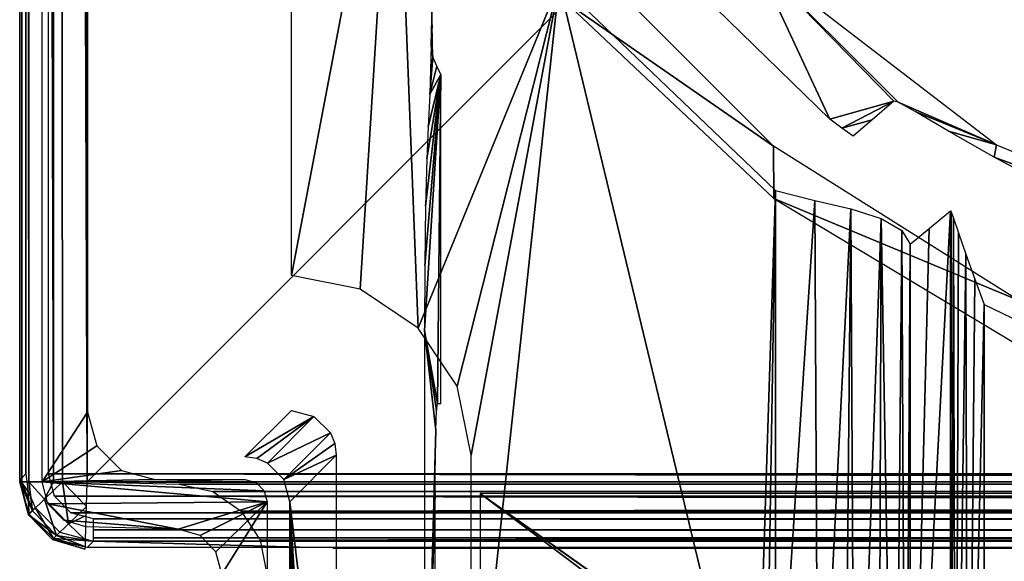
# Model space of a CAD drawing. Header units: millimetres. Extents: x -131 to 131, y -208 to 128.
# Tile 5 of 23: x -128 to -106, y -128 to -116. Entities that reach past the tile are written whole.
import ezdxf

# ---------------------------------------------------------------- set-up
doc = ezdxf.new("R2010")
doc.units = ezdxf.units.MM
doc.header["$LTSCALE"] = 127.314815
for name, color, linetype in [('1', 7, 'CONTINUOUS'), ('104', 7, 'CONTINUOUS'), ('110', 7, 'CONTINUOUS'), ('111', 7, 'CONTINUOUS'), ('12', 7, 'CONTINUOUS'), ('142', 7, 'CONTINUOUS'), ('144', 7, 'CONTINUOUS'), ('146', 7, 'CONTINUOUS'), ('153', 7, 'CONTINUOUS'), ('162', 7, 'CONTINUOUS'), ('167', 7, 'CONTINUOUS'), ('169', 7, 'CONTINUOUS'), ('181', 7, 'CONTINUOUS'), ('2', 7, 'CONTINUOUS'), ('20', 7, 'CONTINUOUS'), ('22', 7, 'CONTINUOUS'), ('3', 7, 'CONTINUOUS'), ('35', 7, 'CONTINUOUS'), ('6', 7, 'CONTINUOUS'), ('69', 7, 'CONTINUOUS'), ('83', 7, 'CONTINUOUS'), ('95', 7, 'CONTINUOUS')]:
    doc.layers.add(name, color=color, linetype=linetype)

msp = doc.modelspace()

# ---------------------------------------------------------------- linework, layer by layer
at = {"layer": '1', "color": 8, "linetype": 'Continuous', "true_color": 0x787878}
for points in [[(126, 126), (-126, -126.039), (126, -126.039), (126, 126)], [(-126, 126), (-126, -126.039), (126, 126), (-126, 126)], [(-126, -126.039), (-123.948, -126.093), (126, -126.039), (-126, -126.039)], [(126, -126.039), (-123.948, -126.093), (123.948, -126.093), (126, -126.039)], [(-123.948, -126.093), (-123.199, -126.259), (123.948, -126.093), (-123.948, -126.093)], [(123.948, -126.093), (-123.199, -126.259), (123.199, -126.259), (123.948, -126.093)], [(-123.199, -126.259), (-122.567, -126.696), (123.199, -126.259), (-123.199, -126.259)], [(123.199, -126.259), (-122.567, -126.696), (122.567, -126.696), (123.199, -126.259)], [(-122.567, -126.696), (-122.147, -127.339), (122.567, -126.696), (-122.567, -126.696)], [(122.567, -126.696), (-122.147, -127.339), (122.147, -127.339), (122.567, -126.696)], [(-122.147, -127.339), (-122, -128.092), (122.147, -127.339), (-122.147, -127.339)], [(122.147, -127.339), (-122, -128.092), (122, -128.092), (122.147, -127.339)]]:
    msp.add_3dface(points, dxfattribs=at)
at = {"layer": '104', "color": 8, "linetype": 'Continuous', "true_color": 0x787878}
for points in [[(-127.5, -126.039, -1.5), (-127.5, -126.039, -44.5), (-127.306, -126.777, -44.5), (-127.5, -126.039, -1.5)], [(-127.306, -126.777, -1.5), (-127.5, -126.039, -1.5), (-127.306, -126.777, -44.5), (-127.306, -126.777, -1.5)], [(-126.773, -127.325, -1.5), (-127.306, -126.777, -1.5), (-126.773, -127.325, -44.5), (-126.773, -127.325, -1.5)], [(-126.773, -127.325, -44.5), (-127.306, -126.777, -1.5), (-127.306, -126.777, -44.5), (-126.773, -127.325, -44.5)], [(-126.039, -127.538, -44.5), (-126.773, -127.325, -1.5), (-126.773, -127.325, -44.5), (-126.039, -127.538, -44.5)], [(-126.039, -127.538, -1.5), (-126.773, -127.325, -1.5), (-126.039, -127.538, -44.5), (-126.039, -127.538, -1.5)]]:
    msp.add_3dface(points, dxfattribs=at)
at = {"layer": '110', "color": 8, "linetype": 'Continuous', "true_color": 0x787878}
for points in [[(-127.5, 126, -1.5), (-127.299, -126.039, -0.75), (-127.299, 126, -0.75), (-127.5, 126, -1.5)], [(-127.299, -126.039, -0.75), (-127.5, 126, -1.5), (-127.449, -126.039, -1.112), (-127.299, -126.039, -0.75)], [(-127.5, 126, -1.5), (-127.5, -126.039, -1.5), (-127.449, -126.039, -1.112), (-127.5, 126, -1.5)], [(-127.299, 126, -0.75), (-126.75, -126.039, -0.201), (-126.75, 126, -0.201), (-127.299, 126, -0.75)], [(-127.299, -126.039, -0.75), (-126.75, -126.039, -0.201), (-127.299, 126, -0.75), (-127.299, -126.039, -0.75)], [(-126.75, -126.039, -0.201), (-126.548, -126.039, -0.104), (-126.75, 126, -0.201), (-126.75, -126.039, -0.201)], [(-126.548, -126.039, -0.104), (-126, -126.039), (-126.75, 126, -0.201), (-126.548, -126.039, -0.104)], [(-126, -126.039), (-126, 126), (-126.75, 126, -0.201), (-126, -126.039)]]:
    msp.add_3dface(points, dxfattribs=at)
at = {"layer": '111', "color": 8, "linetype": 'Continuous', "true_color": 0x787878}
for points in [[(-127.5, -126.039, -1.5), (-127.306, -126.777, -1.5), (-127.212, -126.685, -0.897), (-127.5, -126.039, -1.5)], [(-127.449, -126.039, -1.112), (-127.5, -126.039, -1.5), (-127.212, -126.685, -0.897), (-127.449, -126.039, -1.112)], [(-127.299, -126.039, -0.75), (-127.449, -126.039, -1.112), (-127.212, -126.685, -0.897), (-127.299, -126.039, -0.75)], [(-126.75, -126.039, -0.201), (-127.299, -126.039, -0.75), (-126.946, -126.427, -0.403), (-126.75, -126.039, -0.201)], [(-126.946, -126.427, -0.403), (-127.299, -126.039, -0.75), (-127.212, -126.685, -0.897), (-126.946, -126.427, -0.403)], [(-126.548, -126.039, -0.104), (-126.75, -126.039, -0.201), (-126.946, -126.427, -0.403), (-126.548, -126.039, -0.104)], [(-126.548, -126.039, -0.104), (-126.946, -126.427, -0.403), (-126.413, -126.974, -0.402), (-126.548, -126.039, -0.104)], [(-126.014, -126.586, -0.103), (-126.548, -126.039, -0.104), (-126.413, -126.974, -0.402), (-126.014, -126.586, -0.103)], [(-126, -126.039), (-126.548, -126.039, -0.104), (-126.014, -126.586, -0.103), (-126, -126.039)], [(-126.946, -126.427, -0.403), (-127.212, -126.685, -0.897), (-126.678, -127.233, -0.896), (-126.946, -126.427, -0.403)], [(-126.413, -126.974, -0.402), (-126.946, -126.427, -0.403), (-126.678, -127.233, -0.896), (-126.413, -126.974, -0.402)], [(-127.212, -126.685, -0.897), (-127.306, -126.777, -1.5), (-126.678, -127.233, -0.896), (-127.212, -126.685, -0.897)], [(-126.014, -126.586, -0.103), (-126.413, -126.974, -0.402), (-126.02, -126.789, -0.201), (-126.014, -126.586, -0.103)], [(-127.306, -126.777, -1.5), (-126.773, -127.325, -1.5), (-126.678, -127.233, -0.896), (-127.306, -126.777, -1.5)], [(-126.02, -126.789, -0.201), (-126.413, -126.974, -0.402), (-126.034, -127.337, -0.75), (-126.02, -126.789, -0.201)], [(-126.413, -126.974, -0.402), (-126.678, -127.233, -0.896), (-126.034, -127.337, -0.75), (-126.413, -126.974, -0.402)], [(-126.678, -127.233, -0.896), (-126.773, -127.325, -1.5), (-126.038, -127.487, -1.112), (-126.678, -127.233, -0.896)], [(-126.773, -127.325, -1.5), (-126.039, -127.538, -1.5), (-126.038, -127.487, -1.112), (-126.773, -127.325, -1.5)], [(-126.034, -127.337, -0.75), (-126.678, -127.233, -0.896), (-126.038, -127.487, -1.112), (-126.034, -127.337, -0.75)]]:
    msp.add_3dface(points, dxfattribs=at)
at = {"layer": '12', "color": 8, "linetype": 'Continuous', "true_color": 0x787878}
for points in [[(-106.026, -137.975, -31.5), (-106.026, -122.094, -31.5), (-105.009, -122.586, -31.5), (-106.026, -137.975, -31.5)], [(-103.974, -123.039, -31.5), (-106.026, -137.975, -31.5), (-105.009, -122.586, -31.5), (-103.974, -123.039, -31.5)], [(-103.974, -137.975, -31.5), (-106.026, -137.975, -31.5), (-103.974, -123.039, -31.5), (-103.974, -137.975, -31.5)]]:
    msp.add_3dface(points, dxfattribs=at)
at = {"layer": '142', "color": 8, "linetype": 'Continuous', "true_color": 0x787878}
for points in [[(-126.86, -125.86, -55), (-126.86, 126, -55), (126.86, -125.86, -55), (-126.86, -125.86, -55)], [(126.86, -125.86, -55), (-126.86, 126, -55), (126.86, 126, -55), (126.86, -125.86, -55)], [(-126.725, -126.362, -55), (-126.86, -125.86, -55), (126.727, -126.36, -55), (-126.725, -126.362, -55)], [(126.727, -126.36, -55), (-126.86, -125.86, -55), (126.86, -125.86, -55), (126.727, -126.36, -55)], [(126.362, -126.725, -55), (-126.725, -126.362, -55), (126.727, -126.36, -55), (126.362, -126.725, -55)], [(-126.36, -126.727, -55), (-126.725, -126.362, -55), (126.362, -126.725, -55), (-126.36, -126.727, -55)], [(125.86, -126.86, -55), (-126.36, -126.727, -55), (126.362, -126.725, -55), (125.86, -126.86, -55)], [(-125.86, -126.86, -55), (-126.36, -126.727, -55), (125.86, -126.86, -55), (-125.86, -126.86, -55)]]:
    msp.add_3dface(points, dxfattribs=at)
at = {"layer": '144', "color": 8, "linetype": 'Continuous', "true_color": 0x787878}
for points in [[(-115.271, -114.02, -39.5), (-115.361, -115.349, -39.5), (-110.72, -118.571, -39.5), (-115.271, -114.02, -39.5)], [(-110.72, -118.571, -39.5), (-115.361, -115.349, -39.5), (-110.709, -119.739, -39.5), (-110.72, -118.571, -39.5)], [(-105.27, -121.995, -39.5), (-110.72, -118.571, -39.5), (-110.709, -119.739, -39.5), (-105.27, -121.995, -39.5)], [(-105.223, -123.029, -39.5), (-105.27, -121.995, -39.5), (-110.709, -119.739, -39.5), (-105.223, -123.029, -39.5)]]:
    msp.add_3dface(points, dxfattribs=at)
at = {"layer": '146', "color": 8, "linetype": 'Continuous', "true_color": 0x787878}
for points in [[(-117.251, -133.791, -43), (-107.25, -133.791, -43), (-117.251, -126.3, -43), (-117.251, -133.791, -43)], [(-107.25, -133.791, -43), (-106.481, -133.945, -43), (-117.251, -126.3, -43), (-107.25, -133.791, -43)], [(-117.251, -126.3, -43), (-105.835, -134.378, -43), (-100.202, -126.3, -43), (-117.251, -126.3, -43)], [(-106.481, -133.945, -43), (-105.835, -134.378, -43), (-117.251, -126.3, -43), (-106.481, -133.945, -43)], [(-105.835, -134.378, -43), (-105.403, -135.026, -43), (-100.202, -126.3, -43), (-105.835, -134.378, -43)]]:
    msp.add_3dface(points, dxfattribs=at)
at = {"layer": '153', "color": 8, "linetype": 'Continuous', "true_color": 0x787878}
for points in [[(-118.317, -115.427, -39.5), (-118.317, -115.003, -39.5), (-118.338, -116.34, -38.686), (-118.317, -115.427, -39.5)], [(-118.315, -115.868, -39.574), (-118.317, -115.427, -39.5), (-118.338, -116.34, -38.686), (-118.315, -115.868, -39.574)], [(-118.306, -116.581, -39.89), (-118.315, -115.868, -39.574), (-118.338, -116.34, -38.686), (-118.306, -116.581, -39.89)], [(-118.368, -117.412, -37.546), (-118.306, -116.581, -39.89), (-118.338, -116.34, -38.686), (-118.368, -117.412, -37.546)], [(-118.212, -116.788, -43.513), (-118.306, -116.581, -39.89), (-118.368, -117.412, -37.546), (-118.212, -116.788, -43.513)], [(-118.125, -116.976, -46.826), (-118.212, -116.788, -43.513), (-118.368, -117.412, -37.546), (-118.125, -116.976, -46.826)], [(-118.198, -124.3, -44.026), (-118.125, -116.976, -46.826), (-118.487, -122.673, -32.987), (-118.198, -124.3, -44.026)], [(-118.487, -122.673, -32.987), (-118.125, -116.976, -46.826), (-118.481, -121.224, -33.21), (-118.487, -122.673, -32.987)], [(-118.481, -121.224, -33.21), (-118.125, -116.976, -46.826), (-118.464, -119.91, -33.857), (-118.481, -121.224, -33.21)], [(-118.464, -119.91, -33.857), (-118.125, -116.976, -46.826), (-118.438, -118.85, -34.87), (-118.464, -119.91, -33.857)], [(-118.438, -118.85, -34.87), (-118.125, -116.976, -46.826), (-118.404, -118.143, -36.158), (-118.438, -118.85, -34.87)], [(-118.404, -118.143, -36.158), (-118.125, -116.976, -46.826), (-118.368, -117.412, -37.546), (-118.404, -118.143, -36.158)], [(-118.125, -124.3, -46.826), (-118.125, -116.976, -46.826), (-118.198, -124.3, -44.026), (-118.125, -124.3, -46.826)], [(-118.235, -124.888, -42.61), (-118.218, -124.454, -43.256), (-118.487, -122.673, -32.987), (-118.235, -124.888, -42.61)], [(-118.487, -134.028, -32.987), (-118.235, -124.888, -42.61), (-118.487, -122.673, -32.987), (-118.487, -134.028, -32.987)], [(-118.218, -124.454, -43.256), (-118.198, -124.3, -44.026), (-118.487, -122.673, -32.987), (-118.218, -124.454, -43.256)], [(-118.247, -125.536, -42.178), (-118.235, -124.888, -42.61), (-118.487, -134.028, -32.987), (-118.247, -125.536, -42.178)], [(-118.251, -126.3, -42.026), (-118.247, -125.536, -42.178), (-118.487, -134.028, -32.987), (-118.251, -126.3, -42.026)], [(-118.251, -133.791, -42.026), (-118.251, -126.3, -42.026), (-118.487, -134.028, -32.987), (-118.251, -133.791, -42.026)]]:
    msp.add_3dface(points, dxfattribs=at)
at = {"layer": '162', "color": 8, "linetype": 'Continuous', "true_color": 0x787878}
for points in [[(-127.5, 126, -46.5), (-127.36, -125.86, -54.509), (-127.5, 121.745, -46.5), (-127.5, 126, -46.5)], [(-127.36, 126, -54.509), (-127.36, -125.86, -54.509), (-127.5, 126, -46.5), (-127.36, 126, -54.509)], [(-127.36, -125.86, -54.509), (-127.5, -126, -46.5), (-127.5, 121.745, -46.5), (-127.36, -125.86, -54.509)]]:
    msp.add_3dface(points, dxfattribs=at)
at = {"layer": '167', "color": 8, "linetype": 'Continuous', "true_color": 0x787878}
for points in [[(-126, -127.5, -46.5), (-125.86, -127.36, -54.509), (-121.026, -127.5, -46.5), (-126, -127.5, -46.5)], [(-125.86, -127.36, -54.509), (125.86, -127.36, -54.509), (-121.026, -127.5, -46.5), (-125.86, -127.36, -54.509)], [(-121.026, -127.5, -46.5), (125.86, -127.36, -54.509), (-120.78, -127.501, -46.435), (-121.026, -127.5, -46.5)], [(-120.78, -127.501, -46.435), (125.86, -127.36, -54.509), (-120.598, -127.504, -46.258), (-120.78, -127.501, -46.435)], [(-120.598, -127.504, -46.258), (125.86, -127.36, -54.509), (-120.527, -127.508, -46.013), (-120.598, -127.504, -46.258)], [(-120.527, -127.508, -46.013), (125.86, -127.36, -54.509), (-120.513, -127.518, -45.491), (-120.527, -127.508, -46.013)], [(-120.513, -127.518, -45.491), (125.86, -127.36, -54.509), (120.598, -127.504, -46.258), (-120.513, -127.518, -45.491)], [(120.527, -127.508, -46.013), (-120.513, -127.518, -45.491), (120.598, -127.504, -46.258), (120.527, -127.508, -46.013)], [(120.513, -127.518, -45.491), (-120.513, -127.518, -45.491), (120.527, -127.508, -46.013), (120.513, -127.518, -45.491)]]:
    msp.add_3dface(points, dxfattribs=at)
at = {"layer": '169', "color": 8, "linetype": 'Continuous', "true_color": 0x787878}
for points in [[(-127.5, -126, -46.5), (-127.36, -125.86, -54.509), (-127.308, -126.253, -54.511), (-127.5, -126, -46.5)], [(-127.5, -126, -46.5), (-127.308, -126.253, -54.511), (-127.299, -126.75, -46.5), (-127.5, -126, -46.5)], [(-127.308, -126.253, -54.511), (-127.158, -126.613, -54.512), (-127.299, -126.75, -46.5), (-127.308, -126.253, -54.511)], [(-127.299, -126.75, -46.5), (-127.158, -126.613, -54.512), (-126.75, -127.299, -46.5), (-127.299, -126.75, -46.5)], [(-127.158, -126.613, -54.512), (-126.609, -127.16, -54.512), (-126.75, -127.299, -46.5), (-127.158, -126.613, -54.512)], [(-126.609, -127.16, -54.512), (-125.86, -127.36, -54.509), (-126.75, -127.299, -46.5), (-126.609, -127.16, -54.512)], [(-125.86, -127.36, -54.509), (-126, -127.5, -46.5), (-126.75, -127.299, -46.5), (-125.86, -127.36, -54.509)]]:
    msp.add_3dface(points, dxfattribs=at)
at = {"layer": '181', "color": 8, "linetype": 'Continuous', "true_color": 0x787878}
for points in [[(-125.86, -127.108, -54.934), (-125.86, -126.86, -55), (125.86, -127.108, -54.934), (-125.86, -127.108, -54.934)], [(-125.86, -126.86, -55), (125.86, -126.86, -55), (125.86, -127.108, -54.934), (-125.86, -126.86, -55)], [(125.86, -127.29, -54.755), (-125.86, -127.108, -54.934), (125.86, -127.108, -54.934), (125.86, -127.29, -54.755)], [(-125.86, -127.29, -54.755), (-125.86, -127.108, -54.934), (125.86, -127.29, -54.755), (-125.86, -127.29, -54.755)], [(125.86, -127.36, -54.509), (-125.86, -127.29, -54.755), (125.86, -127.29, -54.755), (125.86, -127.36, -54.509)], [(125.86, -127.36, -54.509), (-125.86, -127.36, -54.509), (-125.86, -127.29, -54.755), (125.86, -127.36, -54.509)]]:
    msp.add_3dface(points, dxfattribs=at)
at = {"layer": '2', "color": 8, "linetype": 'Continuous', "true_color": 0x787878}
for points in [[(-127, 120.044, -45), (-125.987, -124.488, -45), (-127, -126.039, -45), (-127, 120.044, -45)], [(-125.987, 112.488, -45), (-125.987, -124.488, -45), (-127, 120.044, -45), (-125.987, 112.488, -45)], [(-125.987, -124.488, -45), (-125.785, -125.239, -45), (-127, -126.039, -45), (-125.987, -124.488, -45)], [(-125.785, -125.239, -45), (-125.237, -125.787, -45), (-127, -126.039, -45), (-125.785, -125.239, -45)], [(-125.237, -125.787, -45), (-124.488, -125.987, -45), (-127, -126.039, -45), (-125.237, -125.787, -45)], [(-124.488, -125.987, -45), (-122.236, -126.055, -45), (-127, -126.039, -45), (-124.488, -125.987, -45)], [(-122.054, -126.237, -45), (-121.987, -126.487, -45), (-127, -126.039, -45), (-122.054, -126.237, -45)], [(-127, -126.039, -45), (-121.987, -126.487, -45), (-126.87, -126.531, -45), (-127, -126.039, -45)], [(-122.236, -126.055, -45), (-122.054, -126.237, -45), (-127, -126.039, -45), (-122.236, -126.055, -45)], [(-122.487, -125.987, -45), (-122.236, -126.055, -45), (-124.488, -125.987, -45), (-122.487, -125.987, -45)], [(-126.87, -126.531, -45), (-121.987, -126.487, -45), (-123.974, -127.092, -45), (-126.87, -126.531, -45)], [(-126.515, -126.896, -45), (-126.87, -126.531, -45), (-123.974, -127.092, -45), (-126.515, -126.896, -45)], [(-123.974, -127.092, -45), (-121.987, -126.487, -45), (-123.485, -127.235, -45), (-123.974, -127.092, -45)], [(-123.485, -127.235, -45), (-121.987, -126.487, -45), (-123.13, -127.599, -45), (-123.485, -127.235, -45)], [(-123.13, -127.599, -45), (-121.987, -126.487, -45), (-123, -128.092, -45), (-123.13, -127.599, -45)], [(-121.987, -126.487, -45), (-121.987, -180, -45), (-123, -128.092, -45), (-121.987, -126.487, -45)], [(-126.026, -127.038, -45), (-126.515, -126.896, -45), (-123.974, -127.092, -45), (-126.026, -127.038, -45)]]:
    msp.add_3dface(points, dxfattribs=at)
at = {"layer": '20', "color": 8, "linetype": 'Continuous', "true_color": 0x787878}
for points in [[(-114.262, -113.29, -3.913), (-111.121, -114.421, -40.261), (-109.466, -117.971, -3.913), (-114.262, -113.29, -3.913)], [(-111.121, -114.421, -40.261), (-105.755, -118.539, -40.261), (-107.942, -117.595, -31.513), (-111.121, -114.421, -40.261)], [(-109.466, -117.971, -3.913), (-111.121, -114.421, -40.261), (-108.039, -117.567, -30.75), (-109.466, -117.971, -3.913)], [(-108.039, -117.567, -30.75), (-111.121, -114.421, -40.261), (-107.942, -117.595, -31.513), (-108.039, -117.567, -30.75)], [(-109.194, -118.174, -3.956), (-109.466, -117.971, -3.913), (-108.039, -117.567, -30.75), (-109.194, -118.174, -3.956)], [(-108.519, -117.983, -16.594), (-109.194, -118.174, -3.956), (-108.039, -117.567, -30.75), (-108.519, -117.983, -16.594)], [(-107.942, -117.595, -31.513), (-105.755, -118.539, -40.261), (-107.563, -117.802, -32.536), (-107.942, -117.595, -31.513)], [(-107.563, -117.802, -32.536), (-105.755, -118.539, -40.261), (-106.82, -118.239, -33.502), (-107.563, -117.802, -32.536)], [(-108.944, -118.35, -4.084), (-109.194, -118.174, -3.956), (-108.519, -117.983, -16.594), (-108.944, -118.35, -4.084)], [(-106.82, -118.239, -33.502), (-105.755, -118.539, -40.261), (-105.809, -118.816, -34.147), (-106.82, -118.239, -33.502)], [(-105.755, -118.539, -40.261), (-99.506, -121.128, -40.261), (-105.809, -118.816, -34.147), (-105.755, -118.539, -40.261)], [(-105.809, -118.816, -34.147), (-99.506, -121.128, -40.261), (-104.667, -119.422, -34.369), (-105.809, -118.816, -34.147)]]:
    msp.add_3dface(points, dxfattribs=at)
at = {"layer": '22', "color": 8, "linetype": 'Continuous', "true_color": 0x787878}
for points in [[(-120.451, -125.45, -4.921), (-120.451, -135.127, -4.921), (-121.487, -126.487, -44.513), (-120.451, -125.45, -4.921)], [(-121.171, -139.286, -32.418), (-121.24, -142.064, -35.084), (-121.487, -126.487, -44.513), (-121.171, -139.286, -32.418)], [(-121.24, -142.064, -35.084), (-121.29, -145.404, -36.996), (-121.487, -126.487, -44.513), (-121.24, -142.064, -35.084)], [(-121.29, -145.404, -36.996), (-121.409, -145.483, -41.509), (-121.487, -126.487, -44.513), (-121.29, -145.404, -36.996)], [(-121.409, -145.483, -41.509), (-121.428, -145.647, -42.269), (-121.487, -126.487, -44.513), (-121.409, -145.483, -41.509)], [(-121.428, -145.647, -42.269), (-121.445, -146.083, -42.903), (-121.487, -126.487, -44.513), (-121.428, -145.647, -42.269)], [(-121.445, -146.083, -42.903), (-121.456, -146.727, -43.325), (-121.487, -126.487, -44.513), (-121.445, -146.083, -42.903)], [(-121.456, -146.727, -43.325), (-121.46, -147.483, -43.474), (-121.487, -126.487, -44.513), (-121.456, -146.727, -43.325)], [(-121.46, -147.483, -43.474), (-121.46, -155.517, -43.474), (-121.487, -126.487, -44.513), (-121.46, -147.483, -43.474)], [(-121.162, -138.625, -32.085), (-121.171, -139.286, -32.418), (-121.487, -126.487, -44.513), (-121.162, -138.625, -32.085)], [(-121.147, -138.16, -31.509), (-121.162, -138.625, -32.085), (-121.487, -126.487, -44.513), (-121.147, -138.16, -31.509)], [(-121.128, -137.975, -30.785), (-121.147, -138.16, -31.509), (-121.487, -126.487, -44.513), (-121.128, -137.975, -30.785)], [(-121.121, -137.966, -30.53), (-121.128, -137.975, -30.785), (-121.487, -126.487, -44.513), (-121.121, -137.966, -30.53)], [(-121.027, -136.39, -26.918), (-121.121, -137.966, -30.53), (-121.487, -126.487, -44.513), (-121.027, -136.39, -26.918)], [(-120.925, -135.76, -23.023), (-121.027, -136.39, -26.918), (-121.487, -126.487, -44.513), (-120.925, -135.76, -23.023)], [(-120.451, -135.127, -4.921), (-120.925, -135.76, -23.023), (-121.487, -126.487, -44.513), (-120.451, -135.127, -4.921)], [(-121.46, -155.517, -43.474), (-121.487, -179.987, -44.513), (-121.487, -126.487, -44.513), (-121.46, -155.517, -43.474)]]:
    msp.add_3dface(points, dxfattribs=at)
at = {"layer": '3', "color": 8, "linetype": 'Continuous', "true_color": 0x787878}
for points in [[(-127.5, -126.039, -44.5), (-127.5, 126, -1.5), (-127.5, 120.044, -44.5), (-127.5, -126.039, -44.5)], [(-127.5, -126.039, -1.5), (-127.5, 126, -1.5), (-127.5, -126.039, -44.5), (-127.5, -126.039, -1.5)]]:
    msp.add_3dface(points, dxfattribs=at)
at = {"layer": '35', "color": 8, "linetype": 'Continuous', "true_color": 0x787878}
for points in [[(-107.255, -120.405, -17.052), (-106.775, -120.011, -30.776), (-107.679, -137.072, -4.895), (-107.255, -120.405, -17.052)], [(-106.775, -120.011, -30.776), (-106.775, -137.975, -30.776), (-107.679, -137.072, -4.895), (-106.775, -120.011, -30.776)], [(-107.679, -120.753, -4.895), (-107.255, -120.405, -17.052), (-107.679, -137.072, -4.895), (-107.679, -120.753, -4.895)]]:
    msp.add_3dface(points, dxfattribs=at)
at = {"layer": '6', "color": 8, "linetype": 'Continuous', "true_color": 0x787878}
for points in [[(-121.452, -103.105, -2), (-119.145, -109.364, -2), (-121.452, -121.452, -2), (-121.452, -103.105, -2)], [(-121.452, -121.452, -2), (-119.145, -109.364, -2), (-121.45, -121.452, -2), (-121.452, -121.452, -2)], [(-121.45, -121.452, -2), (-119.145, -109.364, -2), (-119.921, -121.755, -2), (-121.45, -121.452, -2)], [(-119.921, -121.755, -2), (-119.145, -109.364, -2), (-118.626, -122.619, -2), (-119.921, -121.755, -2)], [(-119.145, -109.364, -2), (-115.491, -114.944, -2), (-118.626, -122.619, -2), (-119.145, -109.364, -2)], [(-118.626, -122.619, -2), (-115.491, -114.944, -2), (-117.759, -123.913, -2), (-118.626, -122.619, -2)], [(-117.759, -123.913, -2), (-115.491, -114.944, -2), (-117.452, -125.45, -2), (-117.759, -123.913, -2)], [(-115.491, -114.944, -2), (-111.115, -133.128, -2), (-117.452, -133.128, -2), (-115.491, -114.944, -2)], [(-117.452, -125.45, -2), (-115.491, -114.944, -2), (-117.452, -133.128, -2), (-117.452, -125.45, -2)], [(-110.677, -119.56, -2), (-111.115, -133.128, -2), (-115.491, -114.944, -2), (-110.677, -119.56, -2)], [(-110.895, -133.134, -2), (-111.115, -133.128, -2), (-110.677, -119.56, -2), (-110.895, -133.134, -2)], [(-110.677, -133.152, -2), (-110.895, -133.134, -2), (-110.677, -119.56, -2), (-110.677, -133.152, -2)]]:
    msp.add_3dface(points, dxfattribs=at)
at = {"layer": '69', "color": 8, "linetype": 'Continuous', "true_color": 0x787878}
for points in [[(-121.45, -124.451, -4.921), (-120.95, -124.583, -4.893), (-122.487, -125.487, -44.513), (-121.45, -124.451, -4.921)], [(-122.487, -125.487, -44.513), (-120.95, -124.583, -4.893), (-122.224, -125.522, -44.516), (-122.487, -125.487, -44.513)], [(-122.224, -125.522, -44.516), (-120.95, -124.583, -4.893), (-121.984, -125.623, -44.518), (-122.224, -125.522, -44.516)], [(-120.95, -124.583, -4.893), (-120.584, -124.948, -4.893), (-121.984, -125.623, -44.518), (-120.95, -124.583, -4.893)], [(-121.984, -125.623, -44.518), (-120.584, -124.948, -4.893), (-121.621, -125.988, -44.518), (-121.984, -125.623, -44.518)], [(-120.584, -124.948, -4.893), (-120.485, -125.189, -4.904), (-121.621, -125.988, -44.518), (-120.584, -124.948, -4.893)], [(-120.485, -125.189, -4.904), (-120.451, -125.45, -4.921), (-121.621, -125.988, -44.518), (-120.485, -125.189, -4.904)], [(-120.451, -125.45, -4.921), (-121.487, -126.487, -44.513), (-121.621, -125.988, -44.518), (-120.451, -125.45, -4.921)]]:
    msp.add_3dface(points, dxfattribs=at)
at = {"layer": '83', "color": 8, "linetype": 'Continuous', "true_color": 0x787878}
for points in [[(-106.775, -137.975, -30.776), (-106.775, -120.011, -30.776), (-106.76, -120.03, -30.901), (-106.775, -137.975, -30.776)], [(-106.708, -120.17, -31.061), (-106.775, -137.975, -30.776), (-106.76, -120.03, -30.901), (-106.708, -120.17, -31.061)], [(-106.666, -137.975, -31.14), (-106.775, -137.975, -30.776), (-106.708, -120.17, -31.061), (-106.666, -137.975, -31.14)], [(-106.597, -120.5, -31.236), (-106.666, -137.975, -31.14), (-106.708, -120.17, -31.061), (-106.597, -120.5, -31.236)], [(-106.436, -120.976, -31.378), (-106.666, -137.975, -31.14), (-106.597, -120.5, -31.236), (-106.436, -120.976, -31.378)], [(-106.393, -137.975, -31.404), (-106.666, -137.975, -31.14), (-106.436, -120.976, -31.378), (-106.393, -137.975, -31.404)], [(-106.239, -121.531, -31.469), (-106.393, -137.975, -31.404), (-106.436, -120.976, -31.378), (-106.239, -121.531, -31.469)], [(-106.026, -122.094, -31.5), (-106.393, -137.975, -31.404), (-106.239, -121.531, -31.469), (-106.026, -122.094, -31.5)], [(-106.026, -122.094, -31.5), (-106.026, -137.975, -31.5), (-106.393, -137.975, -31.404), (-106.026, -122.094, -31.5)]]:
    msp.add_3dface(points, dxfattribs=at)
at = {"layer": '95', "color": 8, "linetype": 'Continuous', "true_color": 0x787878}
for points in [[(-110.677, -133.152, -2), (-110.677, -119.56, -2), (-109.8, -119.778, -2.131), (-110.677, -133.152, -2)], [(-110.677, -133.152, -2), (-109.8, -119.778, -2.131), (-109.721, -134.423, -2.157), (-110.677, -133.152, -2)], [(-109.8, -119.778, -2.131), (-108.999, -119.967, -2.513), (-109.721, -134.423, -2.157), (-109.8, -119.778, -2.131)], [(-109.721, -134.423, -2.157), (-108.999, -119.967, -2.513), (-109.142, -135.651, -2.423), (-109.721, -134.423, -2.157)], [(-109.142, -135.651, -2.423), (-108.999, -119.967, -2.513), (-108.906, -136.844, -2.579), (-109.142, -135.651, -2.423)], [(-108.999, -119.967, -2.513), (-108.322, -120.178, -3.142), (-108.906, -136.844, -2.579), (-108.999, -119.967, -2.513)], [(-108.906, -136.844, -2.579), (-108.322, -120.178, -3.142), (-108.38, -137.37, -3.071), (-108.906, -136.844, -2.579)], [(-108.38, -137.37, -3.071), (-108.322, -120.178, -3.142), (-108.016, -137.734, -3.614), (-108.38, -137.37, -3.071)], [(-108.322, -120.178, -3.142), (-107.863, -120.448, -3.96), (-108.016, -137.734, -3.614), (-108.322, -120.178, -3.142)], [(-108.016, -137.734, -3.614), (-107.863, -120.448, -3.96), (-107.783, -137.439, -4.211), (-108.016, -137.734, -3.614)], [(-107.863, -120.448, -3.96), (-107.679, -120.753, -4.895), (-107.783, -137.439, -4.211), (-107.863, -120.448, -3.96)], [(-107.679, -120.753, -4.895), (-107.679, -137.072, -4.895), (-107.783, -137.439, -4.211), (-107.679, -120.753, -4.895)]]:
    msp.add_3dface(points, dxfattribs=at)

doc.saveas('drawing.dxf')
